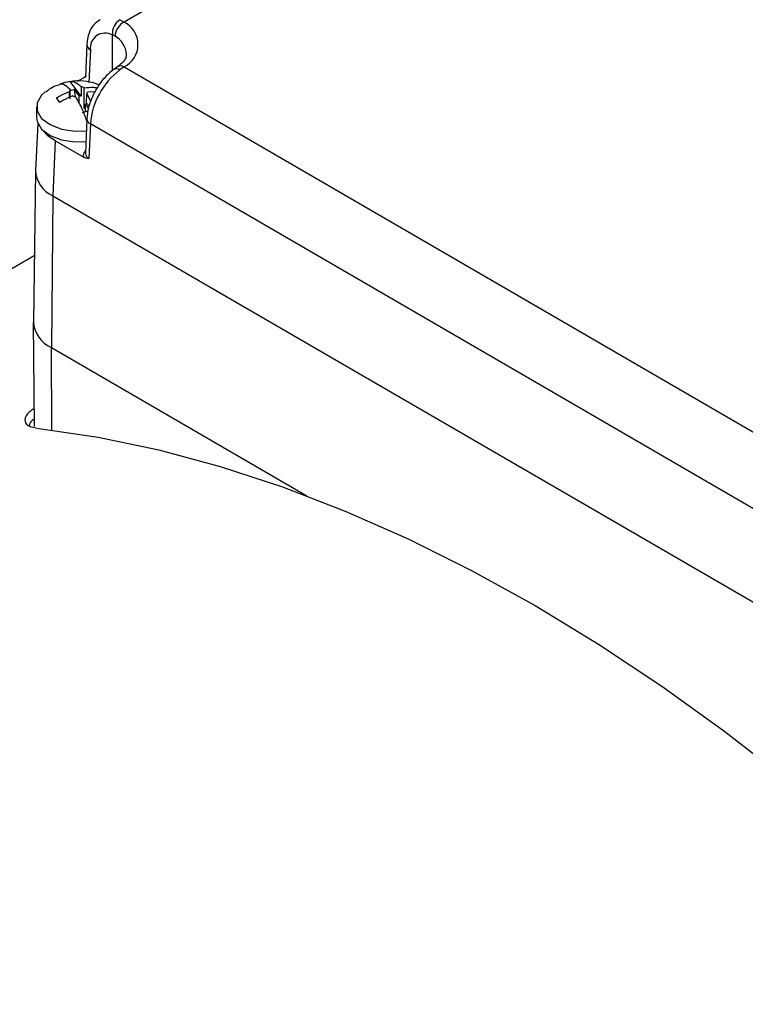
# Model space of a CAD drawing. Extents: x 5 to 297, y -3 to 205.
# Tile 26 of 38: x 208 to 214, y 100 to 108. Entities that reach past the tile are written whole.
import ezdxf

# ---------------------------------------------------------------- set-up
doc = ezdxf.new("R2010")
doc.units = 0
doc.layers.get('0').update_dxf_attribs({"linetype": 'CONTINUOUS'})

msp = doc.modelspace()

# ---------------------------------------------------------------- linework, layer by layer
at = {"color": 7, "linetype": 'CONTINUOUS'}
for p, q in [((213.3463, 110.9122), (208.6065, 108.1759)), ((208.5702, 108.1954), (208.6065, 108.1759)), ((208.5302, 108.0569), (208.5086, 108.0683)), ((208.2949, 107.9883), (208.2835, 107.7117)), ((208.3241, 107.9433), (208.3128, 107.6698)), ((208.2661, 107.7092), (208.2839, 107.7228)), ((208.5203, 107.7805), (208.5194, 107.7798)), ((208.6065, 107.8003), (208.5702, 107.7751)), ((208.6065, 107.8003), (216.1747, 103.405)), ((208.2478, 107.5574), (208.1562, 107.6783)), ((208.2174, 107.6811), (208.2661, 107.7092)), ((208.1496, 107.5454), (208.1497, 107.5962)), ((208.1562, 107.5343), (208.1564, 107.6113)), ((208.1913, 107.6109), (208.1564, 107.6021)), ((208.2303, 107.5594), (208.1913, 107.6109)), ((208.1998, 107.5517), (208.1913, 107.6109)), ((208.2302, 107.4978), (208.2303, 107.5594)), ((208.248, 107.6345), (208.2478, 107.5574)), ((208.2713, 107.4522), (208.2718, 107.6271)), ((208.2933, 107.4974), (208.2935, 107.5744)), ((208.2935, 107.5744), (208.3271, 107.5103)), ((208.363, 107.592), (208.3002, 107.5895)), ((208.0691, 107.5037), (208.0406, 107.5412)), ((208.2838, 107.4273), (208.284, 107.4886)), ((208.3085, 107.4563), (208.284, 107.4886)), ((208.313, 107.4714), (208.2933, 107.4974)), ((207.8746, 107.4678), (207.8744, 107.3782)), ((208.2582, 107.4208), (208.3049, 107.4326)), ((208.2839, 107.4554), (208.2713, 107.4522)), ((207.8866, 107.3248), (207.8649, 106.9389)), ((208.2949, 107.3658), (208.2835, 107.0769)), ((208.3242, 107.3246), (208.3127, 107.0344)), ((215.8902, 102.9306), (208.3242, 107.3246)), ((208.0292, 107.1827), (208.0111, 106.7245)), ((208.2661, 107.0451), (208.0292, 107.1827)), ((207.8647, 106.9317), (207.8479, 105.668)), ((208.0111, 106.7245), (207.9982, 105.4552)), ((208.0111, 106.7245), (216.1428, 102.002)), ((207.8552, 106.221), (205.8316, 105.0527)), ((207.8478, 105.6643), (207.8549, 104.7953))]:
    msp.add_line(p, q, dxfattribs=at)
at = {"color": 1, "linetype": 'CONTINUOUS'}
for p, q in [((208.5078, 107.7701), (208.5086, 108.0683)), ((207.9982, 105.4552), (210.1329, 104.2155)), ((208.0017, 104.7653), (207.9982, 105.4552))]:
    msp.add_line(p, q, dxfattribs=at)
at = {"color": 7, "linetype": 'CONTINUOUS', "flags": 128}
for points in [[(207.9476, 107.5913), (207.9167, 107.5638), (207.8794, 107.5008), (207.8794, 107.4341), (207.9169, 107.3709), (207.9877, 107.3182), (208.0842, 107.2815), (208.1959, 107.265), (208.291, 107.2678)], [(207.8744, 107.3782), (207.8792, 107.3444), (207.9167, 107.2812), (207.9875, 107.2285), (208.084, 107.1919), (208.1957, 107.1753), (208.2875, 107.1778)], [(208.0292, 107.1827), (207.97, 107.2246), (207.9272, 107.2707)], [(207.8933, 104.7786), (208.3907, 104.7053), (208.8964, 104.5993), (209.4092, 104.4611), (209.928, 104.2909), (210.4516, 104.0891), (210.9787, 103.8562), (211.5082, 103.5927), (212.0389, 103.2993), (212.5694, 102.9765), (213.0987, 102.6251), (213.6255, 102.2459), (214.1485, 101.8399), (214.6666, 101.4079), (215.1786, 100.9509), (215.6834, 100.47), (216.1797, 99.9663)]]:
    msp.add_lwpolyline(points, dxfattribs=at)
at = {"color": 7, "linetype": 'CONTINUOUS'}
for centre, radius, start, end in [((208.6469, 108.0798), 0.1388, 123.56979, 184.72594), ((208.6743, 108.0484), 0.1444, 118.01394, 176.62918), ((208.5118, 107.9881), 0.2103, 296.75082, 63.24873), ((208.4488, 107.958), 0.1255, 61.52736, 186.71172), ((208.953, 107.2738), 0.6308, 127.36053, 175.37817), ((208.212, 107.2647), 0.4173, 97.68291, 110.67732), ((208.1798, 107.5918), 0.0305, 140.16033, 171.6439), ((208.2201, 107.6519), 0.1022, 245.7701, 259.75238), ((208.2249, 107.4342), 0.1254, 79.45774, 87.5014), ((208.2298, 107.5338), 0.1022, 65.7701, 79.75238), ((208.2701, 107.594), 0.0305, 320.16033, 351.6439), ((208.2557, 107.528), 0.0484, 305.65963, 320.85237), ((208.1091, 106.9483), 0.2444, 182.22332, 246.35573), ((208.1007, 105.6872), 0.2536, 184.33097, 246.16868)]:
    msp.add_arc(centre, radius, start, end, dxfattribs=at)
at = {"color": 1, "linetype": 'CONTINUOUS'}
for centre, radius, start, end in [((208.4363, 107.8917), 0.19, 4.51881, 60.41252), ((208.3476, 107.9906), 0.0527, 182.48915, 243.55155), ((208.5773, 107.7549), 0.0539, 57.24866, 120.57944), ((208.5413, 107.7412), 0.0446, 49.66324, 118.12889), ((208.3418, 107.3681), 0.0469, 182.84583, 247.99793)]:
    msp.add_arc(centre, radius, start, end, dxfattribs=at)
at = {"color": 7, "linetype": 'CONTINUOUS'}
for centre, major_axis, ratio, start_param, end_param in [((208.3835, 107.7106), (0.1001, 0.0004), 0.573982, 2.880284, 3.115687), ((208.3835, 107.076), (0.1001, 0.0006), 0.584018, 3.114848, 3.922692)]:
    msp.add_ellipse(centre, major_axis=major_axis, ratio=ratio, start_param=start_param, end_param=end_param, dxfattribs=at)
at = {"color": 1, "linetype": 'CONTINUOUS'}
msp.add_ellipse((208.3835, 107.0597), major_axis=(0.1201, -0.0002), ratio=0.579017, start_param=2.54316, end_param=3.355137, dxfattribs=at)
at = {"color": 7, "linetype": 'CONTINUOUS'}
for points, knots in [([(208.4074, 108.1955), (208.3875, 108.1816), (208.3463, 108.1529), (208.3063, 108.0796), (208.2989, 108.0205), (208.2949, 107.9883)], [0, 0, 0, 0, 0.298832, 0.617925, 1, 1, 1, 1]), ([(208.6242, 107.9061), (208.6238, 107.8968), (208.623, 107.8779), (208.5998, 107.8401), (208.566, 107.8138), (208.5502, 107.8015)], [0, 0, 0, 0, 0.339582, 0.692248, 1, 1, 1, 1]), ([(208.5596, 107.8078), (208.551, 107.8022), (208.5383, 107.7939), (208.5242, 107.7829), (208.5197, 107.7794)], [0, 0, 0, 0, 0.685182, 1, 1, 1, 1]), ([(208.5203, 107.7805), (208.5054, 107.7687), (208.4633, 107.7354), (208.4014, 107.6635), (208.3437, 107.5657), (208.3052, 107.4631), (208.2982, 107.3973), (208.2949, 107.3658)], [0, 0, 0, 0, 0.122223, 0.345968, 0.569073, 0.793891, 1, 1, 1, 1]), ([(208.0624, 107.6508), (208.0436, 107.6447), (208.0029, 107.6315), (207.9694, 107.6048), (207.9513, 107.5905)], [0, 0, 0, 0, 0.461785, 1, 1, 1, 1]), ([(208.1564, 107.6113), (208.1369, 107.629), (208.1037, 107.6592), (208.0761, 107.6563), (208.0647, 107.6551)], [0, 0, 0, 0, 0.588237, 1, 1, 1, 1]), ([(208.1562, 107.6783), (208.1681, 107.6794), (208.1959, 107.6821), (208.2291, 107.6517), (208.248, 107.6345)], [0, 0, 0, 0, 0.42993, 1, 1, 1, 1]), ([(208.3967, 107.6491), (208.3937, 107.6506), (208.3619, 107.6671), (208.2901, 107.6805), (208.215, 107.6877), (208.1735, 107.6802), (208.1675, 107.6791)], [0, 0, 0, 0, 0.042896, 0.459929, 0.921673, 1, 1, 1, 1]), ([(208.0406, 107.5412), (208.0508, 107.5476), (208.0859, 107.5694), (208.1233, 107.5851), (208.1497, 107.5962)], [0, 0, 0, 0, 0.292254, 1, 1, 1, 1]), ([(208.1781, 107.5587), (208.1517, 107.5475), (208.1143, 107.5318), (208.0793, 107.5101), (208.0691, 107.5037)], [0, 0, 0, 0, 0.707746, 1, 1, 1, 1]), ([(208.2718, 107.6271), (208.2982, 107.6293), (208.3355, 107.6324), (208.3705, 107.6284), (208.3807, 107.6272)], [0, 0, 0, 0, 0.707746, 1, 1, 1, 1]), ([(208.2933, 107.3535), (208.2815, 107.3859), (208.2539, 107.4615), (208.2208, 107.5187), (208.2019, 107.5513)], [0, 0, 0, 0, 0.42993, 1, 1, 1, 1]), ([(208.3127, 107.0344), (208.3126, 107.0344), (208.3042, 107.0348), (208.2892, 107.0351), (208.2732, 107.0421), (208.2661, 107.0451)], [0, 0, 0, 0, 0.009284, 0.560464, 1, 1, 1, 1]), ([(207.8537, 104.9447), (207.8402, 104.9355), (207.792, 104.9026), (207.7699, 104.8513), (207.7901, 104.7995), (207.8589, 104.7856), (207.8933, 104.7786)], [0, 0, 0, 0, 0.112449, 0.403911, 0.70215, 1, 1, 1, 1]), ([(207.8544, 104.8561), (207.8488, 104.8522), (207.8202, 104.8324), (207.8161, 104.8156), (207.8128, 104.8021)], [0, 0, 0, 0, 0.196551, 1, 1, 1, 1])]:
    msp.add_open_spline(points, degree=3, knots=knots, dxfattribs=at)

doc.saveas('drawing.dxf')
